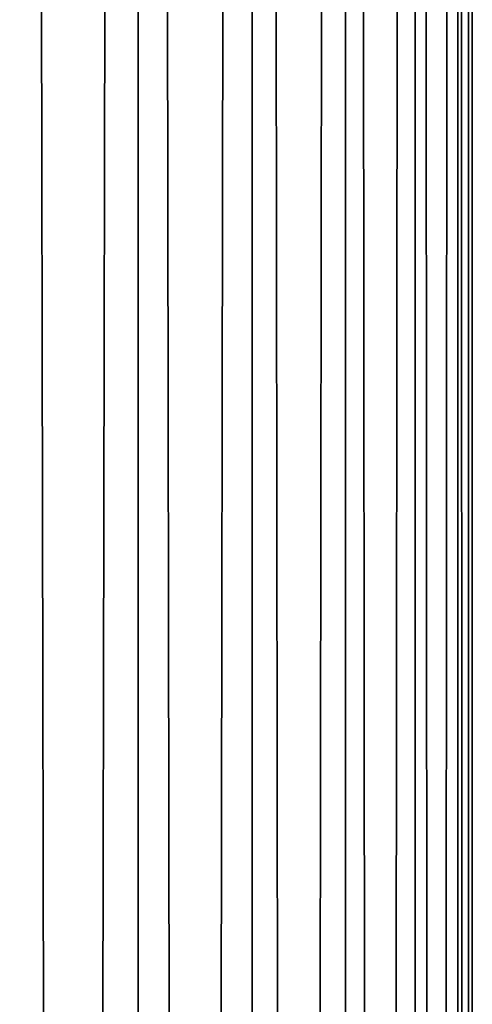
# Model space of a CAD drawing. Header units: millimetres. Extents: x -139 to 139, y -32 to 1264.
# Tile 195 of 256: x 4 to 10, y 685 to 699. Entities that reach past the tile are written whole.
import ezdxf

# ---------------------------------------------------------------- set-up
doc = ezdxf.new("R2010")
doc.units = ezdxf.units.MM
doc.header["$LTSCALE"] = 26.699852
doc.layers.add('236', color=7, linetype='CONTINUOUS')

msp = doc.modelspace()

# ---------------------------------------------------------------- linework, layer by layer
at = {"layer": '236', "color": 7, "linetype": 'CONTINUOUS', "true_color": 0xa2afbf}
for points in [[(5.695, 30, -13.023), (3.923, 30, -13.97), (5.695, 930, -13.023), (5.695, 30, -13.023)], [(5.695, 930, -13.023), (3.923, 30, -13.97), (3.923, 930, -13.97), (5.695, 930, -13.023)], [(3.923, 30, 4.97), (5.695, 30, 4.023), (3.923, 930, 4.97), (3.923, 30, 4.97)], [(3.923, 930, 4.97), (5.695, 30, 4.023), (5.695, 930, 4.023), (3.923, 930, 4.97)], [(7.248, 30, -11.748), (5.695, 30, -13.023), (7.248, 930, -11.748), (7.248, 30, -11.748)], [(7.248, 930, -11.748), (5.695, 30, -13.023), (5.695, 930, -13.023), (7.248, 930, -11.748)], [(5.695, 30, 4.023), (7.248, 30, 2.748), (5.695, 930, 4.023), (5.695, 30, 4.023)], [(5.695, 930, 4.023), (7.248, 30, 2.748), (7.248, 930, 2.748), (5.695, 930, 4.023)], [(8.523, 30, -10.195), (7.248, 30, -11.748), (8.523, 930, -10.195), (8.523, 30, -10.195)], [(8.523, 930, -10.195), (7.248, 30, -11.748), (7.248, 930, -11.748), (8.523, 930, -10.195)], [(7.248, 30, 2.748), (8.523, 30, 1.195), (7.248, 930, 2.748), (7.248, 30, 2.748)], [(7.248, 930, 2.748), (8.523, 30, 1.195), (8.523, 930, 1.195), (7.248, 930, 2.748)], [(9.47, 30, -8.423), (8.523, 30, -10.195), (9.47, 930, -8.423), (9.47, 30, -8.423)], [(9.47, 930, -8.423), (8.523, 30, -10.195), (8.523, 930, -10.195), (9.47, 930, -8.423)], [(8.523, 30, 1.195), (9.47, 30, -0.577), (8.523, 930, 1.195), (8.523, 30, 1.195)], [(8.523, 930, 1.195), (9.47, 30, -0.577), (9.47, 930, -0.577), (8.523, 930, 1.195)], [(10.053, 30, -6.5), (9.47, 30, -8.423), (10.053, 930, -6.5), (10.053, 30, -6.5)], [(10.053, 930, -6.5), (9.47, 30, -8.423), (9.47, 930, -8.423), (10.053, 930, -6.5)], [(9.47, 30, -0.577), (10.053, 30, -2.5), (9.47, 930, -0.577), (9.47, 30, -0.577)], [(9.47, 930, -0.577), (10.053, 30, -2.5), (10.053, 930, -2.5), (9.47, 930, -0.577)], [(10.25, 30, -4.5), (10.053, 30, -6.5), (10.25, 930, -4.5), (10.25, 30, -4.5)], [(10.25, 930, -4.5), (10.053, 30, -6.5), (10.053, 930, -6.5), (10.25, 930, -4.5)], [(10.053, 30, -2.5), (10.25, 30, -4.5), (10.053, 930, -2.5), (10.053, 30, -2.5)], [(10.053, 930, -2.5), (10.25, 30, -4.5), (10.25, 930, -4.5), (10.053, 930, -2.5)]]:
    msp.add_3dface(points, dxfattribs=at)

doc.saveas('drawing.dxf')
